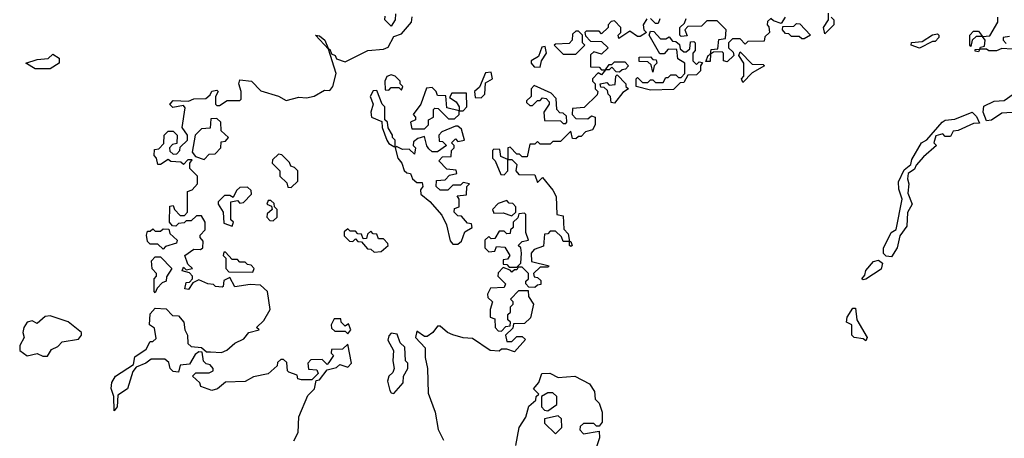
# Model space of a CAD drawing. Extents: x 2528705 to 2678277, y 911730 to 1023331.
# Tile 173 of 241: x 2633776 to 2637615, y 935022 to 936655. Entities that reach past the tile are written whole.
import ezdxf

# ---------------------------------------------------------------- set-up
doc = ezdxf.new("R2010")
doc.units = 0

msp = doc.modelspace()

# ---------------------------------------------------------------- linework, layer by layer
at = {"layer": '0CON20XD'}
for points in [[(2634365, 936330), (2634375, 936340), (2634435, 936337.5), (2634455, 936346.2), (2634501.7, 936348.3), (2634518.3, 936361.7), (2634525, 936376.2), (2634545, 936380), (2634550, 936375), (2634540, 936355), (2634540, 936325), (2634545, 936320), (2634555, 936320), (2634585, 936340), (2634635, 936340), (2634640, 936345), (2634640, 936375), (2634630, 936405), (2634635, 936420), (2634680, 936415), (2634717, 936377), (2634785, 936356.7), (2634815, 936340), (2634865, 936352.5), (2634895, 936350), (2634923.8, 936356.2), (2634965, 936380), (2634985, 936378.8), (2634997.1, 936395), (2635010, 936445), (2634980, 936540), (2634930, 936595), (2634945, 936592.5), (2634966.2, 936575), (2634980, 936540), (2634985, 936540), (2634991.7, 936521.7), (2635006.7, 936515), (2635011.7, 936501.7), (2635045, 936490), (2635134.2, 936535), (2635195, 936540), (2635212.4, 936547.6), (2635235, 936590), (2635265, 936600), (2635303.3, 936645), (2635306.2, 936666.2)], [(2635241.7, 936678.3), (2635240, 936655), (2635225, 936630), (2635200, 936655), (2635201.7, 936668.3)], [(2636221.7, 936658.3), (2636207.5, 936635), (2636210, 936615), (2636220, 936605), (2636195, 936590), (2636185, 936590), (2636155, 936610), (2636128.3, 936591.7), (2636111.7, 936581.7), (2636110, 936595), (2636120, 936605), (2636120, 936625), (2636095, 936650), (2636081.7, 936648.3), (2636070, 936635), (2636070, 936625), (2636045, 936600), (2636035, 936610), (2635985, 936610), (2635980, 936605), (2635981.7, 936591.7), (2636001.7, 936571.7), (2636045, 936570), (2636070, 936545), (2636045, 936520), (2636015, 936530), (2636001.7, 936518.3), (2636001.7, 936471.7), (2636035, 936470), (2636045, 936460), (2636060, 936460), (2636075, 936480), (2636085, 936480), (2636095, 936490), (2636135, 936490), (2636150, 936475), (2636138.3, 936461.7), (2636125, 936460), (2636115, 936450), (2636101.7, 936451.7), (2636085, 936470), (2636075, 936460), (2636060, 936460), (2636045, 936440), (2636031.7, 936448.3), (2636010, 936425), (2636010, 936415), (2636020, 936405), (2636020, 936385), (2636030, 936375), (2636028.3, 936361.7), (2635977.5, 936312.5), (2635931.7, 936308.3), (2635930, 936285), (2635945, 936270), (2635991.7, 936268.3), (2636005, 936280), (2636020, 936275), (2636020, 936245), (2636010, 936225), (2635981.7, 936218.3), (2635965, 936200), (2635955, 936200), (2635945, 936190), (2635931.7, 936191.7), (2635925, 936220), (2635885, 936180), (2635855, 936180), (2635845, 936170), (2635805, 936170), (2635795, 936180), (2635785, 936170), (2635765, 936170), (2635755, 936120), (2635735, 936120), (2635725, 936130), (2635715, 936130), (2635688.3, 936158.3), (2635680, 936155), (2635680, 936110), (2635695, 936110), (2635715, 936090), (2635710, 936065), (2635721.7, 936051.7), (2635785, 936050), (2635795, 936020), (2635815, 936040), (2635855, 935990), (2635867.5, 935965), (2635870, 935895), (2635895, 935890), (2635898.3, 935838.3), (2635915, 935820), (2635920, 935790), (2635925, 935790), (2635930, 935775), (2635925, 935770), (2635920, 935775), (2635920, 935790), (2635895, 935790), (2635888.3, 935808.3), (2635865, 935830), (2635845, 935830), (2635835, 935820), (2635821.7, 935818.3), (2635818.3, 935771.7), (2635781.7, 935758.3), (2635770, 935745), (2635771.7, 935711.7), (2635840, 935695), (2635835, 935690), (2635805, 935690), (2635780, 935665), (2635781.7, 935651.7), (2635795, 935650), (2635808.3, 935638.3), (2635808.3, 935621.7), (2635795, 935620), (2635785, 935610), (2635761.7, 935611.7), (2635750, 935625), (2635750, 935635), (2635760, 935645), (2635760, 935665), (2635735, 935690), (2635720, 935690), (2635715, 935680), (2635705, 935680), (2635695, 935670), (2635688.3, 935678.3), (2635661.7, 935688.3), (2635641.7, 935668.3), (2635640, 935655), (2635670, 935625), (2635665, 935610), (2635611.7, 935608.3), (2635600, 935585), (2635601.7, 935571.7), (2635620, 935555), (2635610, 935525), (2635610, 935495), (2635628.3, 935488.3), (2635630, 935455), (2635641.7, 935441.7), (2635655, 935440), (2635671.7, 935458.3), (2635688.3, 935461.7), (2635690, 935475), (2635680, 935485), (2635680, 935505), (2635690, 935515), (2635690, 935535), (2635700, 935545), (2635700, 935555), (2635690, 935565), (2635721.7, 935598.3), (2635758.3, 935598.3), (2635760, 935575), (2635780, 935545), (2635768.3, 935491.7), (2635745, 935470), (2635701.7, 935468.3), (2635698.3, 935451.7), (2635670, 935425), (2635675, 935400), (2635695, 935400), (2635715, 935420), (2635735, 935420), (2635748.3, 935408.3), (2635705, 935360), (2635675, 935370), (2635655, 935370), (2635645, 935362.5), (2635610, 935365), (2635541.7, 935411.7), (2635505, 935414.2), (2635465, 935426), (2635443.8, 935435), (2635415, 935460), (2635405, 935460), (2635386.7, 935435), (2635365, 935420), (2635355, 935420), (2635325, 935440), (2635320, 935415), (2635356.7, 935375), (2635357, 935337), (2635366.7, 935295), (2635368.3, 935198.3), (2635395.6, 935125), (2635407.5, 935057.5), (2635429.2, 935015)], [(2636271.7, 936658.3), (2636265, 936640), (2636255, 936640), (2636235, 936660)], [(2636760, 936665), (2636745, 936640), (2636715, 936650), (2636705, 936660), (2636691.7, 936648.3), (2636690, 936635), (2636697, 936627), (2636700, 936605), (2636681.7, 936588.3), (2636678.3, 936571.7), (2636615, 936570), (2636605, 936560), (2636585, 936580), (2636555, 936580), (2636540, 936565), (2636540, 936545), (2636558.3, 936528.3), (2636560, 936515), (2636535, 936490), (2636520, 936495), (2636520, 936525), (2636515, 936530), (2636481.7, 936528.3), (2636470, 936520), (2636468.3, 936491.7), (2636451.7, 936491.7), (2636460, 936515), (2636470, 936520), (2636471.7, 936538.3), (2636498.3, 936541.7), (2636501.7, 936578.3), (2636528.3, 936581.7), (2636530, 936615), (2636495, 936650), (2636455, 936650), (2636435, 936630), (2636381.7, 936628.3), (2636370, 936615), (2636378.3, 936591.7), (2636355, 936590), (2636350, 936595), (2636350, 936625), (2636368.3, 936641.7), (2636375, 936660)], [(2636940, 936665), (2636950, 936655), (2636950, 936635), (2636915, 936600), (2636910, 936625), (2636930, 936655), (2636930, 936680)], [(2637645, 936540), (2637605, 936542.5), (2637585, 936534), (2637555, 936533.3), (2637545, 936540), (2637520, 936540), (2637515, 936530), (2637501.7, 936531.7), (2637501.7, 936538.3), (2637520, 936540), (2637521.7, 936548.3), (2637538.3, 936551.7), (2637540, 936575), (2637530, 936590), (2637505, 936590), (2637490, 936575), (2637485, 936550), (2637480, 936555), (2637480, 936595), (2637495, 936610), (2637515, 936610), (2637530, 936590), (2637558.3, 936591.7), (2637590, 936645), (2637590, 936665)], [(2636835, 936580), (2636825, 936580), (2636815, 936590), (2636785, 936590), (2636775, 936600), (2636761.7, 936601.7), (2636750, 936615), (2636751.7, 936628.3), (2636795, 936630), (2636805, 936640), (2636818.3, 936638.3), (2636860, 936595), (2636835, 936580)], [(2635945, 936520), (2635980, 936555), (2635970, 936565), (2635970, 936595), (2635955, 936610), (2635945, 936610), (2635931.7, 936598.3), (2635930, 936575), (2635918.3, 936561.7), (2635865, 936560), (2635860, 936555), (2635895, 936520), (2635945, 936520)], [(2636235, 936380), (2636180, 936395), (2636180, 936425), (2636185, 936430), (2636205, 936410), (2636225, 936410), (2636235, 936420), (2636245, 936420), (2636255, 936410), (2636285, 936410), (2636295, 936430), (2636305, 936430), (2636315, 936440), (2636335, 936440), (2636345, 936430), (2636355, 936430), (2636370, 936445), (2636370, 936485), (2636341.7, 936501.7), (2636338.3, 936538.3), (2636305, 936540), (2636288.3, 936521.7), (2636271.7, 936521.7), (2636230, 936595), (2636235, 936610), (2636248.3, 936608.3), (2636275, 936580), (2636295, 936580), (2636308.3, 936588.3), (2636321.7, 936571.7), (2636335, 936570), (2636348.3, 936558.3), (2636351.7, 936541.7), (2636365, 936530), (2636375, 936530), (2636388.3, 936541.7), (2636391.7, 936568.3), (2636405, 936570), (2636410, 936565), (2636410, 936535), (2636400, 936525), (2636400, 936495), (2636415, 936480), (2636425, 936490), (2636438.3, 936488.3), (2636430, 936475), (2636430, 936455), (2636415, 936440), (2636381.7, 936438.3), (2636365, 936410), (2636351.7, 936408.3), (2636325, 936382.5), (2636235, 936380)], [(2637285, 936543.3), (2637252.5, 936555), (2637253.8, 936566.2), (2637295, 936570), (2637335, 936596.2), (2637355, 936600), (2637360, 936595), (2637360, 936585), (2637345, 936570), (2637335, 936570), (2637285, 936543.3)], [(2637635, 936590), (2637610, 936585), (2637610, 936575), (2637621.7, 936561.7)], [(2635805, 936470), (2635810, 936495), (2635830, 936525), (2635825, 936550), (2635811.7, 936548.3), (2635798.3, 936511.7), (2635770, 936495), (2635770, 936485), (2635781.7, 936471.7), (2635805, 936470)], [(2633895, 936463.3), (2633836.7, 936463.3), (2633800, 936485), (2633845, 936500), (2633887, 936503), (2633905, 936520), (2633930, 936505), (2633930, 936485), (2633895, 936463.3)], [(2636245, 936450), (2636238.3, 936478.3), (2636225, 936490), (2636191.7, 936491.7), (2636191.7, 936508.3), (2636235, 936510), (2636245, 936500), (2636258.3, 936498.3), (2636260, 936485), (2636250, 936475), (2636245, 936450)], [(2636595, 936410), (2636590, 936425), (2636600, 936435), (2636600, 936485), (2636580, 936515), (2636585, 936530), (2636631.7, 936481.7), (2636675, 936480), (2636680, 936475), (2636631.7, 936448.3), (2636595, 936410)], [(2635265, 936380), (2635270, 936395), (2635260, 936405), (2635260, 936415), (2635240, 936435), (2635225, 936440), (2635207, 936433), (2635200, 936415), (2635201.7, 936381.7), (2635215, 936380), (2635225, 936390), (2635255, 936390), (2635265, 936380)], [(2635575, 936350), (2635590, 936365), (2635591.7, 936408.3), (2635620, 936425), (2635615, 936450), (2635591.7, 936448.3), (2635568.3, 936391.7), (2635550, 936375), (2635551.7, 936351.7), (2635575, 936350)], [(2636095, 936330), (2636081.7, 936331.7), (2636080, 936355), (2636070, 936365), (2636068.3, 936378.3), (2636055, 936390), (2636041.7, 936391.7), (2636040, 936405), (2636065, 936410), (2636075, 936400), (2636098.3, 936401.7), (2636100, 936435), (2636105, 936440), (2636140, 936405), (2636140, 936395), (2636150, 936385), (2636128.3, 936371.7), (2636095, 936330)], [(2635355, 936230), (2635370, 936245), (2635370, 936265), (2635390, 936275), (2635390, 936305), (2635395, 936310), (2635408.3, 936308.3), (2635448.3, 936268.3), (2635471.7, 936268.3), (2635490, 936285), (2635490, 936300), (2635441.7, 936311.7), (2635438.3, 936358.3), (2635405, 936360), (2635400, 936375), (2635385, 936390), (2635361.7, 936388.3), (2635340, 936325), (2635310, 936285), (2635320, 936275), (2635320, 936265), (2635300, 936255), (2635305, 936230), (2635355, 936230)], [(2635905, 936250), (2635910, 936255), (2635908.3, 936278.3), (2635895, 936290), (2635881.7, 936291.7), (2635870, 936305), (2635868.3, 936348.3), (2635848.3, 936368.3), (2635781.7, 936398.3), (2635770, 936385), (2635770, 936355), (2635751.7, 936338.3), (2635751.7, 936331.7), (2635765, 936320), (2635775, 936320), (2635795, 936340), (2635805, 936340), (2635815, 936350), (2635828.3, 936348.3), (2635840, 936335), (2635840, 936325), (2635820, 936295), (2635821.7, 936261.7), (2635885, 936260), (2635895, 936250), (2635905, 936250)], [(2635240, 936160), (2635240, 936185), (2635230, 936195), (2635230, 936205), (2635213, 936233), (2635210, 936255), (2635200, 936265), (2635200, 936315), (2635190, 936325), (2635168.3, 936378.3), (2635155, 936377.5), (2635142.5, 936355), (2635153.8, 936325), (2635145.8, 936295), (2635148, 936275), (2635188.3, 936258.3), (2635190, 936235), (2635207.5, 936185), (2635215, 936172.5), (2635235, 936160), (2635240, 936160)], [(2635505, 936300), (2635520, 936315), (2635518.3, 936368.3), (2635461.7, 936368.3), (2635451.7, 936351.7), (2635477.5, 936335), (2635490, 936315), (2635490, 936300), (2635505, 936300)], [(2637665, 936294.3), (2637605, 936290), (2637565, 936263.8), (2637545, 936260), (2637532.5, 936295), (2637535, 936317.5), (2637575, 936336.7), (2637615, 936340), (2637650, 936365)], [(2634845, 935013.3), (2634862.2, 935045), (2634863.9, 935106.1), (2634900, 935190), (2634926.2, 935215), (2634931.7, 935248.3), (2634945, 935250), (2634975, 935290), (2635011.7, 935298.3), (2635025, 935310), (2635055, 935300), (2635070, 935315), (2635055, 935390), (2635035, 935370), (2634991.7, 935368.3), (2634990, 935355), (2635000, 935345), (2634981.7, 935318.3), (2634975, 935310), (2634955, 935330), (2634911.7, 935328.3), (2634900, 935315), (2634901.7, 935291.7), (2634935, 935290), (2634940, 935275), (2634915, 935250), (2634875, 935250), (2634860, 935255), (2634858.3, 935268.3), (2634825, 935280), (2634820, 935285), (2634818.3, 935318.3), (2634805, 935330), (2634795, 935330), (2634781.7, 935318.3), (2634780, 935305), (2634745, 935273.3), (2634688.3, 935261.7), (2634655, 935244), (2634578.3, 935241.7), (2634547.5, 935215), (2634525, 935208.8), (2634482.5, 935225), (2634478.3, 935238.3), (2634450, 935265), (2634462.5, 935277.5), (2634515, 935277.5), (2634530, 935285), (2634530, 935295), (2634519.3, 935309.3), (2634503, 935313), (2634493, 935323), (2634488.3, 935358.3), (2634475, 935360), (2634460.7, 935349.3), (2634438.3, 935311.7), (2634401.7, 935308.3), (2634395, 935280), (2634375, 935282.5), (2634363.3, 935295), (2634358.3, 935318.3), (2634341.7, 935331.7), (2634288.3, 935331.7), (2634267.5, 935315), (2634230, 935300), (2634217.5, 935282.5), (2634196.2, 935215), (2634159.3, 935190.7), (2634156, 935145), (2634145, 935130), (2634143.3, 935185), (2634133, 935217), (2634135, 935240), (2634150, 935265), (2634220, 935310), (2634225, 935340), (2634269.3, 935370.7), (2634285, 935400), (2634295, 935400), (2634308.3, 935411.7), (2634301.7, 935451.7), (2634282.5, 935465), (2634285, 935507.5), (2634305, 935530), (2634347, 935527), (2634371.7, 935501.7), (2634395, 935500), (2634416, 935475), (2634420, 935445), (2634430, 935425), (2634431.7, 935391.7), (2634445, 935380), (2634485, 935376.2), (2634505, 935360), (2634520.7, 935359.3), (2634563, 935357), (2634584.2, 935365.8), (2634615, 935393.3), (2634650, 935410), (2634670, 935435), (2634710, 935445), (2634700, 935455), (2634728.3, 935481.7), (2634752.5, 935525), (2634742.5, 935595), (2634715, 935620), (2634675, 935622.5), (2634615, 935613.3), (2634595, 935650), (2634571.7, 935638.3), (2634570, 935615), (2634565, 935612.5), (2634540, 935615), (2634532.5, 935622.5), (2634510, 935625), (2634475, 935640), (2634451.7, 935628.3), (2634435, 935603.3), (2634420, 935605), (2634425, 935630), (2634438.3, 935631.7), (2634450, 935645), (2634450, 935655), (2634438.3, 935668.3), (2634410, 935675), (2634415, 935690), (2634425, 935680), (2634450, 935685), (2634431.7, 935701.7), (2634420, 935735), (2634455, 935760), (2634481.7, 935758.3), (2634490, 935765), (2634491.7, 935791.7), (2634480, 935805), (2634480, 935815), (2634500, 935835), (2634500, 935865), (2634485, 935890), (2634465, 935890), (2634445, 935870), (2634425, 935870), (2634417, 935863), (2634395, 935860), (2634385, 935850), (2634371.7, 935851.7), (2634360, 935865), (2634361.7, 935928.3), (2634375, 935930), (2634380, 935915), (2634401.7, 935891.7), (2634418.3, 935891.7), (2634430, 935905), (2634430, 935985), (2634448.3, 935991.7), (2634470, 936015), (2634470, 936045), (2634440, 936075), (2634440, 936095), (2634448.3, 936108.3), (2634431.7, 936108.3), (2634415, 936090), (2634405, 936100), (2634365, 936102.5), (2634355, 936110), (2634325, 936090), (2634315, 936090), (2634310, 936115), (2634300, 936125), (2634301.7, 936148.3), (2634318.3, 936151.7), (2634338.3, 936171.7), (2634340, 936205), (2634355, 936220), (2634375, 936220), (2634390, 936205), (2634388.3, 936171.7), (2634371.7, 936168.3), (2634360, 936155), (2634361.7, 936141.7), (2634375, 936130), (2634388.3, 936131.7), (2634400, 936145), (2634401.7, 936158.3), (2634430, 936185), (2634430, 936205), (2634410, 936235), (2634421.7, 936311.7), (2634415, 936320), (2634373, 936313), (2634360, 936325), (2634365, 936330)], [(2637175, 935730), (2637155, 935732.5), (2637143.8, 935743.8), (2637144.1, 935764.1), (2637173.8, 935825), (2637193, 935837), (2637216.7, 935955), (2637203.6, 935993.6), (2637203, 936023), (2637225, 936070), (2637250, 936090), (2637255, 936110), (2637292.5, 936175), (2637313, 936187), (2637372.5, 936255), (2637385, 936263.3), (2637422.7, 936267.3), (2637490, 936295), (2637507, 936277), (2637518.3, 936251.7), (2637495, 936250), (2637435, 936222.5), (2637415, 936220), (2637405, 936200), (2637385, 936200), (2637375, 936210), (2637348.3, 936201.7), (2637340, 936175), (2637350, 936165), (2637300, 936120), (2637271.7, 936088.3), (2637265, 936072.5), (2637240, 936055), (2637237.5, 936035), (2637243.3, 936015), (2637238.3, 935978.3), (2637256.2, 935935), (2637237.5, 935902.5), (2637235, 935850), (2637208.3, 935811.7), (2637197.5, 935765), (2637175, 935730)], [(2634495, 936110), (2634515, 936130), (2634538.3, 936131.7), (2634560, 936155), (2634561.7, 936178.3), (2634578.3, 936181.7), (2634590, 936195), (2634561.7, 936221.7), (2634560, 936255), (2634545, 936270), (2634521.7, 936268.3), (2634518.3, 936231.7), (2634485, 936230), (2634460, 936205), (2634448.3, 936138.3), (2634461.7, 936121.7), (2634495, 936110)], [(2635485, 935780), (2635498.3, 935791.7), (2635511.7, 935828.3), (2635540, 935845), (2635538.3, 935858.3), (2635521.7, 935861.7), (2635498.3, 935888.3), (2635485, 935890), (2635470, 935905), (2635471.7, 935918.3), (2635490, 935925), (2635490, 935955), (2635481.7, 935968.3), (2635518.3, 935971.7), (2635520, 936005), (2635530, 936015), (2635505, 936020), (2635495, 936010), (2635465, 936010), (2635445, 935990), (2635415, 935990), (2635400, 936005), (2635401.7, 936028.3), (2635435, 936030), (2635451.7, 936048.3), (2635480, 936055), (2635478.3, 936068.3), (2635441.7, 936071.7), (2635410, 936105), (2635425, 936120), (2635458.3, 936121.7), (2635460, 936145), (2635470, 936155), (2635470, 936165), (2635460, 936175), (2635475, 936190), (2635485, 936180), (2635510, 936185), (2635498.3, 936228.3), (2635485, 936240), (2635475, 936240), (2635421.7, 936218.3), (2635410, 936205), (2635411.7, 936181.7), (2635425, 936180), (2635440, 936165), (2635405, 936140), (2635385, 936140), (2635371.7, 936151.7), (2635363, 936163), (2635355, 936200), (2635328.3, 936191.7), (2635311.7, 936178.3), (2635310, 936165), (2635320, 936155), (2635315, 936130), (2635295, 936150), (2635268.3, 936148.3), (2635245, 936160), (2635240, 936155), (2635250, 936115), (2635266.1, 936096.1), (2635275, 936067.5), (2635285, 936057.5), (2635300, 936055), (2635307.5, 936035), (2635325, 936020), (2635345, 936020), (2635347.5, 936005), (2635338.3, 935991.7), (2635340, 935975), (2635375.7, 935945.7), (2635422.4, 935892.4), (2635440, 935855), (2635455, 935792.5), (2635465, 935780), (2635485, 935780)], [(2634835, 936000), (2634860, 936025), (2634860, 936065), (2634848.3, 936078.3), (2634833.6, 936083.6), (2634828.3, 936098.3), (2634798.3, 936128.3), (2634785, 936130), (2634761.7, 936108.3), (2634760, 936095), (2634790, 936065), (2634790, 936045), (2634818.3, 936018.3), (2634821.7, 936001.7), (2634835, 936000)], [(2635665, 936050), (2635680, 936065), (2635680, 936110), (2635651.7, 936121.7), (2635648.3, 936148.3), (2635625, 936150), (2635620, 936145), (2635620, 936115), (2635630, 936105), (2635651.7, 936051.7), (2635665, 936050)], [(2634605, 935850), (2634610, 935865), (2634600, 935875), (2634600, 935945), (2634625, 935950), (2634635, 935940), (2634648.3, 935941.7), (2634680, 935975), (2634678.3, 935988.3), (2634665, 936002.5), (2634635, 936000), (2634621.7, 935988.3), (2634608.3, 935961.7), (2634595, 935970), (2634575, 935970), (2634550, 935945), (2634550, 935935), (2634570, 935905), (2634571.7, 935861.7), (2634605, 935850)], [(2634765, 935870), (2634780, 935885), (2634780, 935915), (2634770, 935925), (2634768.3, 935938.3), (2634755, 935950), (2634745, 935950), (2634740, 935935), (2634758.3, 935928.3), (2634760, 935915), (2634741.7, 935898.3), (2634740, 935885), (2634751.7, 935871.7), (2634765, 935870)], [(2635695, 935890), (2635710, 935905), (2635710, 935925), (2635698.3, 935938.3), (2635685, 935940), (2635675, 935950), (2635641.7, 935938.3), (2635620, 935915), (2635625, 935900), (2635661.7, 935901.7), (2635695, 935890)], [(2635715, 935690), (2635730, 935705), (2635732.5, 935745), (2635730, 935765), (2635720, 935775), (2635735, 935790), (2635760, 935795), (2635750, 935825), (2635750, 935895), (2635745, 935900), (2635721.7, 935898.3), (2635718.3, 935881.7), (2635700, 935865), (2635700, 935845), (2635690, 935835), (2635688.3, 935821.7), (2635675, 935820), (2635665, 935830), (2635645, 935830), (2635628.3, 935801.7), (2635615, 935800), (2635605, 935810), (2635590, 935795), (2635590, 935765), (2635605, 935750), (2635628.3, 935751.7), (2635635, 935770), (2635668.3, 935768.3), (2635687.5, 935735), (2635678.3, 935721.7), (2635661.7, 935718.3), (2635661.7, 935701.7), (2635675, 935700), (2635685, 935690), (2635715, 935690)], [(2634335, 935760), (2634315, 935780), (2634285, 935780), (2634275, 935790), (2634270, 935815), (2634275, 935830), (2634285, 935830), (2634295, 935840), (2634305, 935830), (2634325, 935830), (2634335, 935840), (2634358.3, 935838.3), (2634361.7, 935821.7), (2634390, 935795), (2634387, 935783), (2634345, 935770), (2634335, 935760)], [(2635158.3, 935748.3), (2635185, 935751.2), (2635212.5, 935775), (2635211.7, 935781.7), (2635195, 935800), (2635175, 935800), (2635168.3, 935818.3), (2635155, 935820), (2635145, 935830), (2635131.7, 935818.3), (2635128.3, 935801.7), (2635115, 935800), (2635108.3, 935818.3), (2635095, 935820), (2635085, 935830), (2635065, 935830), (2635055, 935840), (2635041.7, 935828.3), (2635041.7, 935811.7), (2635061.7, 935791.7), (2635075, 935790), (2635085, 935800), (2635095, 935790), (2635108.3, 935788.3), (2635131.7, 935761.7), (2635145, 935760), (2635158.3, 935748.3)], [(2634685, 935670), (2634690, 935685), (2634678.3, 935698.3), (2634665, 935700), (2634655, 935710), (2634635, 935710), (2634625, 935720), (2634605, 935720), (2634578.3, 935748.3), (2634571.7, 935748.3), (2634570, 935735), (2634580, 935725), (2634580, 935685), (2634591.7, 935671.7), (2634685, 935670)], [(2634305, 935590), (2634300, 935595), (2634300, 935645), (2634310, 935655), (2634310, 935665), (2634293, 935683), (2634290, 935715), (2634305, 935730), (2634325, 935730), (2634370, 935685), (2634348.3, 935651.7), (2634347.5, 935635), (2634331.7, 935628.3), (2634311.7, 935608.3), (2634305, 935590)], [(2637065, 935640), (2637060, 935645), (2637071.7, 935658.3), (2637075, 935677.5), (2637105, 935712.5), (2637125, 935716.7), (2637140, 935705), (2637135, 935682.5), (2637075, 935642.5), (2637065, 935640)], [(2637075, 935402.5), (2637065, 935410), (2637030, 935415), (2637020, 935425), (2637020, 935465), (2637000, 935475), (2637002.5, 935495), (2637025, 935530), (2637035, 935530), (2637040, 935485), (2637080, 935415), (2637075, 935402.5)], [(2633885, 935343.3), (2633900.7, 935369.3), (2633925, 935380), (2633941.7, 935398.3), (2634005, 935408.8), (2634016.7, 935425), (2634016.7, 935435), (2633965, 935476.2), (2633895, 935500), (2633875, 935497.1), (2633845, 935470), (2633825, 935481.2), (2633805, 935476), (2633792.5, 935455), (2633788.8, 935435), (2633793.3, 935415), (2633776.2, 935385), (2633776.2, 935365), (2633805, 935343.8), (2633845, 935353.3), (2633866.7, 935343.3), (2633885, 935343.3)], [(2635055, 935430), (2635066.7, 935445), (2635058.3, 935468.3), (2635045, 935460), (2635030, 935475), (2635028.3, 935488.3), (2635001.7, 935488.3), (2634990, 935465), (2634991.7, 935451.7), (2635005, 935440), (2635045, 935440), (2635055, 935430)], [(2635235, 935197.5), (2635271.7, 935238.3), (2635272.5, 935265), (2635290, 935295), (2635290, 935315), (2635280, 935325), (2635278.3, 935378.3), (2635260, 935395), (2635248.3, 935428.3), (2635225, 935432.5), (2635215, 935422.5), (2635212, 935405), (2635233.8, 935365), (2635230.8, 935325), (2635236.7, 935295), (2635231.2, 935278.8), (2635215.8, 935264.2), (2635210.6, 935245), (2635219.3, 935209.3), (2635225, 935200), (2635235, 935197.5)], [(2635710, 934995), (2635723.8, 935065), (2635750, 935105), (2635761.7, 935148.3), (2635788.3, 935171.7), (2635790, 935185), (2635800, 935195), (2635780, 935215), (2635800, 935240), (2635812.5, 935275), (2635843.3, 935276.7), (2635875, 935260), (2635940, 935265), (2635997.5, 935235), (2636017.5, 935205), (2636020, 935175), (2636035, 935160), (2636047.5, 935125), (2636046.7, 935085), (2636035, 935070), (2636025, 935070), (2636015, 935080), (2635975, 935080), (2635961.7, 935068.3), (2635960, 935055), (2635975, 935040), (2636035, 935050), (2636036.2, 935025), (2636015, 934960)], [(2635835, 935130), (2635870, 935155), (2635870, 935185), (2635855, 935200), (2635835, 935200), (2635810, 935185), (2635810, 935145), (2635821.7, 935131.7), (2635835, 935130)], [(2635865, 935040), (2635890, 935065), (2635888.3, 935098.3), (2635875, 935110), (2635821.7, 935098.3), (2635821.7, 935081.7), (2635865, 935040)]]:
    msp.add_lwpolyline(points, dxfattribs=at)

doc.saveas('drawing.dxf')
